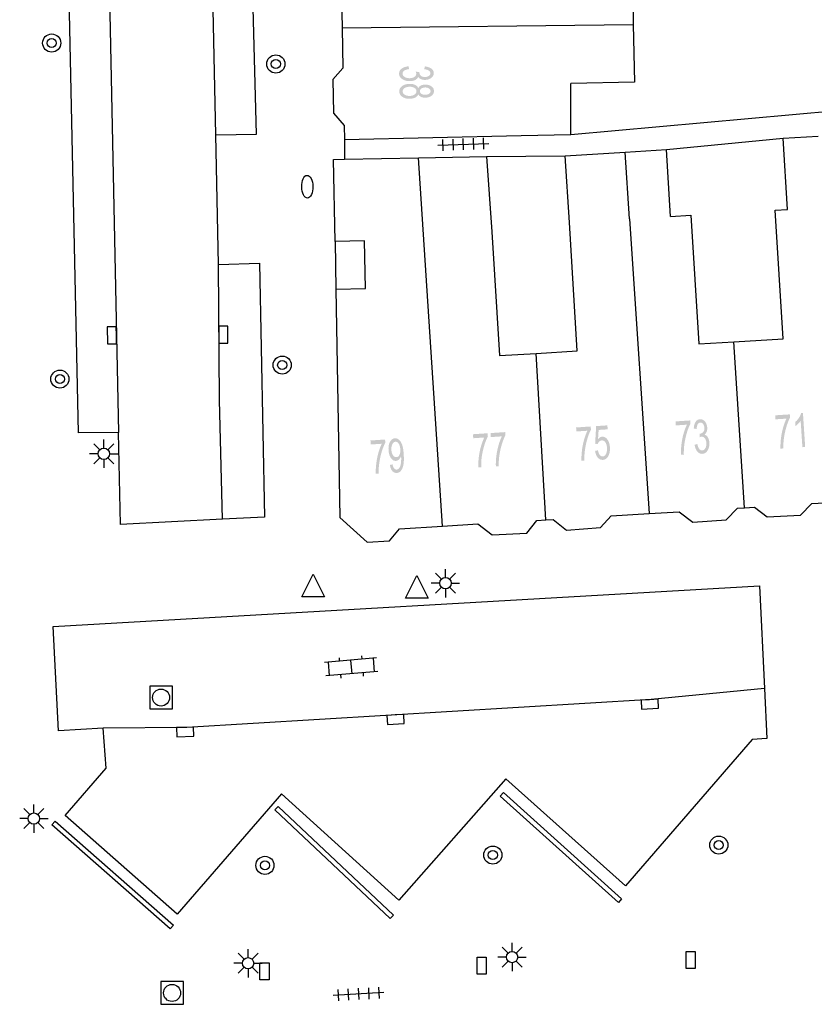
# Model space of a CAD drawing. Header units: metres. Extents: x 134521 to 134907, y 396000 to 396359.
# Tile 52 of 101: x 134716 to 134751, y 396086 to 396130. Entities that reach past the tile are written whole.
import ezdxf

# ---------------------------------------------------------------- set-up
doc = ezdxf.new("R2010")
doc.units = ezdxf.units.M
doc.header["$MEASUREMENT"] = 0

msp = doc.modelspace()

# ---------------------------------------------------------------- hatches: boundary and pattern name
at = {"linetype": 'Continuous', "lineweight": 0}
h = msp.add_hatch(color=251, dxfattribs=at)
edge = h.paths.add_edge_path()
edge.add_line((134733.255, 396127.568), (134733.281, 396127.446))
edge.add_spline(control_points=[(134733.281, 396127.446), (134733.124, 396127.423), (134733.056, 396127.372), (134732.987, 396127.32), (134732.988, 396127.247), (134732.989, 396127.16), (134733.079, 396127.102), (134733.17, 396127.043), (134733.303, 396127.045), (134733.43, 396127.046), (134733.512, 396127.102), (134733.594, 396127.158), (134733.593, 396127.243), (134733.592, 396127.278), (134733.571, 396127.33)], knot_values=[0, 0, 0, 0.142857, 0.142857, 0.285714, 0.285714, 0.428571, 0.428571, 0.571429, 0.571429, 0.714286, 0.714286, 0.857143, 0.857143, 1, 1, 1], degree=2, periodic=0)
edge.add_line((134733.571, 396127.33), (134733.733, 396127.318))
edge.add_spline(control_points=[(134733.733, 396127.318), (134733.731, 396127.306), (134733.731, 396127.298), (134733.732, 396127.22), (134733.794, 396127.158), (134733.856, 396127.096), (134733.983, 396127.097), (134734.085, 396127.098), (134734.15, 396127.145), (134734.216, 396127.191), (134734.216, 396127.263), (134734.215, 396127.335), (134734.147, 396127.382), (134734.078, 396127.429), (134733.943, 396127.441)], knot_values=[0, 0, 0, 0.142857, 0.142857, 0.285714, 0.285714, 0.428571, 0.428571, 0.571429, 0.571429, 0.714286, 0.714286, 0.857143, 0.857143, 1, 1, 1], degree=2, periodic=0)
edge.add_line((134733.943, 396127.441), (134733.975, 396127.564))
edge.add_spline(control_points=[(134733.975, 396127.564), (134734.16, 396127.544), (134734.263, 396127.465), (134734.365, 396127.386), (134734.367, 396127.267), (134734.367, 396127.186), (134734.316, 396127.116), (134734.264, 396127.047), (134734.173, 396127.009), (134734.083, 396126.972), (134733.981, 396126.97), (134733.884, 396126.969), (134733.803, 396127.003), (134733.723, 396127.037), (134733.676, 396127.105), (134733.646, 396127.016), (134733.55, 396126.966), (134733.454, 396126.916), (134733.309, 396126.914), (134733.112, 396126.912), (134732.975, 396127.006), (134732.837, 396127.1), (134732.836, 396127.246), (134732.834, 396127.378), (134732.951, 396127.466), (134733.068, 396127.554), (134733.255, 396127.568)], knot_values=[0, 0, 0, 0.076923, 0.076923, 0.153846, 0.153846, 0.230769, 0.230769, 0.307692, 0.307692, 0.384615, 0.384615, 0.461538, 0.461538, 0.538462, 0.538462, 0.615385, 0.615385, 0.692308, 0.692308, 0.769231, 0.769231, 0.846154, 0.846154, 0.923077, 0.923077, 1, 1, 1], degree=2, periodic=0)
h = msp.add_hatch(color=251, dxfattribs=at)
edge = h.paths.add_edge_path()
edge.add_spline(control_points=[(134733.682, 396126.607), (134733.723, 396126.685), (134733.8, 396126.723), (134733.878, 396126.76), (134733.986, 396126.762), (134734.149, 396126.763), (134734.262, 396126.686), (134734.374, 396126.609), (134734.375, 396126.479), (134734.377, 396126.348), (134734.264, 396126.267), (134734.151, 396126.186), (134733.987, 396126.185), (134733.883, 396126.184), (134733.805, 396126.219), (134733.728, 396126.255), (134733.685, 396126.329), (134733.641, 396126.236), (134733.541, 396126.187), (134733.442, 396126.137), (134733.302, 396126.136), (134733.11, 396126.134), (134732.978, 396126.223), (134732.846, 396126.312), (134732.844, 396126.46), (134732.843, 396126.608), (134732.973, 396126.7), (134733.104, 396126.792), (134733.3, 396126.795), (134733.447, 396126.796), (134733.546, 396126.747), (134733.645, 396126.699), (134733.682, 396126.607)], knot_values=[0, 0, 0, 0.0625, 0.0625, 0.125, 0.125, 0.1875, 0.1875, 0.25, 0.25, 0.3125, 0.3125, 0.375, 0.375, 0.4375, 0.4375, 0.5, 0.5, 0.5625, 0.5625, 0.625, 0.625, 0.6875, 0.6875, 0.75, 0.75, 0.8125, 0.8125, 0.875, 0.875, 0.9375, 0.9375, 1, 1, 1], degree=2, periodic=0)
edge = h.paths.add_edge_path(flags=16)
edge.add_spline(control_points=[(134733.3, 396126.668), (134733.221, 396126.667), (134733.148, 396126.642), (134733.075, 396126.616), (134733.035, 396126.567), (134732.995, 396126.517), (134732.995, 396126.461), (134732.996, 396126.373), (134733.082, 396126.317), (134733.168, 396126.261), (134733.299, 396126.262), (134733.432, 396126.264), (134733.518, 396126.323), (134733.604, 396126.383), (134733.603, 396126.472), (134733.603, 396126.558), (134733.516, 396126.614), (134733.429, 396126.669), (134733.3, 396126.668)], knot_values=[0, 0, 0, 0.111111, 0.111111, 0.222222, 0.222222, 0.333333, 0.333333, 0.444444, 0.444444, 0.555556, 0.555556, 0.666667, 0.666667, 0.777778, 0.777778, 0.888889, 0.888889, 1, 1, 1], degree=2, periodic=0)
edge = h.paths.add_edge_path(flags=16)
edge.add_spline(control_points=[(134733.994, 396126.635), (134733.887, 396126.634), (134733.821, 396126.588), (134733.754, 396126.542), (134733.754, 396126.469), (134733.755, 396126.398), (134733.823, 396126.354), (134733.89, 396126.31), (134733.987, 396126.311), (134734.088, 396126.312), (134734.157, 396126.359), (134734.225, 396126.406), (134734.224, 396126.476), (134734.224, 396126.546), (134734.156, 396126.591), (134734.088, 396126.636), (134733.994, 396126.635)], knot_values=[0, 0, 0, 0.125, 0.125, 0.25, 0.25, 0.375, 0.375, 0.5, 0.5, 0.625, 0.625, 0.75, 0.75, 0.875, 0.875, 1, 1, 1], degree=2, periodic=0)
h = msp.add_hatch(color=251, dxfattribs=at)
edge = h.paths.add_edge_path()
edge.add_line((134750.762, 396110.768), (134750.639, 396110.76))
edge.add_line((134750.639, 396110.76), (134750.563, 396111.931))
edge.add_spline(control_points=[(134750.563, 396111.931), (134750.523, 396111.865), (134750.455, 396111.797), (134750.388, 396111.729), (134750.333, 396111.694)], knot_values=[0, 0, 0, 0.5, 0.5, 1, 1, 1], degree=2, periodic=0)
edge.add_line((134750.333, 396111.694), (134750.321, 396111.871))
edge.add_spline(control_points=[(134750.321, 396111.871), (134750.419, 396111.95), (134750.489, 396112.058), (134750.559, 396112.166), (134750.585, 396112.266)], knot_values=[0, 0, 0, 0.5, 0.5, 1, 1, 1], degree=2, periodic=0)
edge.add_line((134750.585, 396112.266), (134750.664, 396112.271))
edge.add_line((134750.664, 396112.271), (134750.762, 396110.768))
h = msp.add_hatch(color=251, dxfattribs=at)
edge = h.paths.add_edge_path()
edge.add_line((134745.053, 396111.72), (134745.042, 396111.897))
edge.add_line((134745.042, 396111.897), (134745.687, 396111.94))
edge.add_line((134745.687, 396111.94), (134745.697, 396111.797))
edge.add_spline(control_points=[(134745.697, 396111.797), (134745.612, 396111.638), (134745.535, 396111.38), (134745.459, 396111.122), (134745.425, 396110.852), (134745.401, 396110.662), (134745.406, 396110.437)], knot_values=[0, 0, 0, 0.333333, 0.333333, 0.666667, 0.666667, 1, 1, 1], degree=2, periodic=0)
edge.add_line((134745.406, 396110.437), (134745.28, 396110.429))
edge.add_spline(control_points=[(134745.28, 396110.429), (134745.27, 396110.606), (134745.298, 396110.859), (134745.325, 396111.112), (134745.392, 396111.349), (134745.459, 396111.587), (134745.542, 396111.753)], knot_values=[0, 0, 0, 0.333333, 0.333333, 0.666667, 0.666667, 1, 1, 1], degree=2, periodic=0)
edge.add_line((134745.542, 396111.753), (134745.053, 396111.72))
h = msp.add_hatch(color=251, dxfattribs=at)
edge = h.paths.add_edge_path()
edge.add_line((134745.881, 396110.868), (134746.002, 396110.9))
edge.add_spline(control_points=[(134746.002, 396110.9), (134746.034, 396110.745), (134746.089, 396110.68), (134746.144, 396110.614), (134746.217, 396110.619), (134746.304, 396110.625), (134746.357, 396110.719), (134746.411, 396110.812), (134746.402, 396110.945), (134746.393, 396111.072), (134746.333, 396111.15), (134746.272, 396111.229), (134746.187, 396111.223), (134746.152, 396111.221), (134746.102, 396111.197)], knot_values=[0, 0, 0, 0.142857, 0.142857, 0.285714, 0.285714, 0.428571, 0.428571, 0.571429, 0.571429, 0.714286, 0.714286, 0.857143, 0.857143, 1, 1, 1], degree=2, periodic=0)
edge.add_line((134746.102, 396111.197), (134746.105, 396111.359))
edge.add_spline(control_points=[(134746.105, 396111.359), (134746.117, 396111.357), (134746.125, 396111.358), (134746.203, 396111.363), (134746.261, 396111.429), (134746.32, 396111.494), (134746.311, 396111.621), (134746.305, 396111.722), (134746.254, 396111.786), (134746.204, 396111.849), (134746.132, 396111.844), (134746.061, 396111.839), (134746.018, 396111.768), (134745.975, 396111.698), (134745.97, 396111.562)], knot_values=[0, 0, 0, 0.142857, 0.142857, 0.285714, 0.285714, 0.428571, 0.428571, 0.571429, 0.571429, 0.714286, 0.714286, 0.857143, 0.857143, 1, 1, 1], degree=2, periodic=0)
edge.add_line((134745.97, 396111.562), (134745.845, 396111.586))
edge.add_spline(control_points=[(134745.845, 396111.586), (134745.855, 396111.773), (134745.928, 396111.88), (134746.001, 396111.986), (134746.12, 396111.994), (134746.201, 396112), (134746.274, 396111.952), (134746.346, 396111.904), (134746.388, 396111.816), (134746.431, 396111.728), (134746.438, 396111.626), (134746.444, 396111.529), (134746.415, 396111.447), (134746.386, 396111.365), (134746.321, 396111.314), (134746.411, 396111.289), (134746.467, 396111.196), (134746.522, 396111.103), (134746.532, 396110.958), (134746.545, 396110.762), (134746.459, 396110.62), (134746.373, 396110.477), (134746.227, 396110.467), (134746.096, 396110.458), (134746.001, 396110.57), (134745.906, 396110.682), (134745.881, 396110.868)], knot_values=[0, 0, 0, 0.076923, 0.076923, 0.153846, 0.153846, 0.230769, 0.230769, 0.307692, 0.307692, 0.384615, 0.384615, 0.461538, 0.461538, 0.538462, 0.538462, 0.615385, 0.615385, 0.692308, 0.692308, 0.769231, 0.769231, 0.846154, 0.846154, 0.923077, 0.923077, 1, 1, 1], degree=2, periodic=0)
h = msp.add_hatch(color=251, dxfattribs=at)
edge = h.paths.add_edge_path()
edge.add_line((134749.45, 396111.989), (134749.438, 396112.166))
edge.add_line((134749.438, 396112.166), (134750.084, 396112.208))
edge.add_line((134750.084, 396112.208), (134750.093, 396112.065))
edge.add_spline(control_points=[(134750.093, 396112.065), (134750.008, 396111.906), (134749.931, 396111.648), (134749.854, 396111.39), (134749.82, 396111.12), (134749.795, 396110.93), (134749.8, 396110.705)], knot_values=[0, 0, 0, 0.333333, 0.333333, 0.666667, 0.666667, 1, 1, 1], degree=2, periodic=0)
edge.add_line((134749.8, 396110.705), (134749.673, 396110.697))
edge.add_spline(control_points=[(134749.673, 396110.697), (134749.664, 396110.874), (134749.692, 396111.127), (134749.72, 396111.38), (134749.787, 396111.618), (134749.855, 396111.855), (134749.938, 396112.021)], knot_values=[0, 0, 0, 0.333333, 0.333333, 0.666667, 0.666667, 1, 1, 1], degree=2, periodic=0)
edge.add_line((134749.938, 396112.021), (134749.45, 396111.989))
h = msp.add_hatch(color=251, dxfattribs=at)
edge = h.paths.add_edge_path()
edge.add_line((134736.11, 396111.155), (134736.098, 396111.332))
edge.add_line((134736.098, 396111.332), (134736.744, 396111.374))
edge.add_line((134736.744, 396111.374), (134736.754, 396111.231))
edge.add_spline(control_points=[(134736.754, 396111.231), (134736.668, 396111.073), (134736.591, 396110.815), (134736.514, 396110.556), (134736.48, 396110.287), (134736.456, 396110.096), (134736.46, 396109.872)], knot_values=[0, 0, 0, 0.333333, 0.333333, 0.666667, 0.666667, 1, 1, 1], degree=2, periodic=0)
edge.add_line((134736.46, 396109.872), (134736.334, 396109.864))
edge.add_spline(control_points=[(134736.334, 396109.864), (134736.324, 396110.041), (134736.352, 396110.294), (134736.38, 396110.547), (134736.448, 396110.784), (134736.515, 396111.022), (134736.598, 396111.187)], knot_values=[0, 0, 0, 0.333333, 0.333333, 0.666667, 0.666667, 1, 1, 1], degree=2, periodic=0)
edge.add_line((134736.598, 396111.187), (134736.11, 396111.155))
h = msp.add_hatch(color=251, dxfattribs=at)
edge = h.paths.add_edge_path()
edge.add_line((134736.885, 396111.206), (134736.874, 396111.383))
edge.add_line((134736.874, 396111.383), (134737.519, 396111.425))
edge.add_line((134737.519, 396111.425), (134737.529, 396111.282))
edge.add_spline(control_points=[(134737.529, 396111.282), (134737.443, 396111.123), (134737.366, 396110.865), (134737.289, 396110.607), (134737.255, 396110.337), (134737.231, 396110.147), (134737.235, 396109.923)], knot_values=[0, 0, 0, 0.333333, 0.333333, 0.666667, 0.666667, 1, 1, 1], degree=2, periodic=0)
edge.add_line((134737.235, 396109.923), (134737.109, 396109.914))
edge.add_spline(control_points=[(134737.109, 396109.914), (134737.099, 396110.091), (134737.127, 396110.344), (134737.155, 396110.597), (134737.223, 396110.835), (134737.29, 396111.072), (134737.373, 396111.238)], knot_values=[0, 0, 0, 0.333333, 0.333333, 0.666667, 0.666667, 1, 1, 1], degree=2, periodic=0)
edge.add_line((134737.373, 396111.238), (134736.885, 396111.206))
h = msp.add_hatch(color=251, dxfattribs=at)
edge = h.paths.add_edge_path()
edge.add_line((134740.662, 396111.454), (134740.65, 396111.63))
edge.add_line((134740.65, 396111.63), (134741.295, 396111.674))
edge.add_line((134741.295, 396111.674), (134741.305, 396111.531))
edge.add_spline(control_points=[(134741.305, 396111.531), (134741.22, 396111.372), (134741.143, 396111.114), (134741.067, 396110.855), (134741.034, 396110.586), (134741.01, 396110.395), (134741.014, 396110.171)], knot_values=[0, 0, 0, 0.333333, 0.333333, 0.666667, 0.666667, 1, 1, 1], degree=2, periodic=0)
edge.add_line((134741.014, 396110.171), (134740.888, 396110.163))
edge.add_spline(control_points=[(134740.888, 396110.163), (134740.878, 396110.339), (134740.906, 396110.592), (134740.933, 396110.845), (134741, 396111.083), (134741.067, 396111.321), (134741.15, 396111.486)], knot_values=[0, 0, 0, 0.333333, 0.333333, 0.666667, 0.666667, 1, 1, 1], degree=2, periodic=0)
edge.add_line((134741.15, 396111.486), (134740.662, 396111.454))
h = msp.add_hatch(color=251, dxfattribs=at)
edge = h.paths.add_edge_path()
edge.add_line((134741.489, 396110.597), (134741.617, 396110.622))
edge.add_spline(control_points=[(134741.617, 396110.622), (134741.64, 396110.482), (134741.697, 396110.414), (134741.754, 396110.347), (134741.828, 396110.352), (134741.917, 396110.358), (134741.971, 396110.462), (134742.025, 396110.567), (134742.014, 396110.732), (134742.003, 396110.89), (134741.939, 396110.977), (134741.874, 396111.064), (134741.778, 396111.058), (134741.719, 396111.054), (134741.674, 396111.01), (134741.629, 396110.966), (134741.606, 396110.9)], knot_values=[0, 0, 0, 0.125, 0.125, 0.25, 0.25, 0.375, 0.375, 0.5, 0.5, 0.625, 0.625, 0.75, 0.75, 0.875, 0.875, 1, 1, 1], degree=2, periodic=0)
edge.add_line((134741.606, 396110.9), (134741.49, 396110.915))
edge.add_line((134741.49, 396110.915), (134741.535, 396111.69))
edge.add_line((134741.535, 396111.69), (134742.031, 396111.723))
edge.add_line((134742.031, 396111.723), (134742.043, 396111.548))
edge.add_line((134742.043, 396111.548), (134741.645, 396111.521))
edge.add_line((134741.645, 396111.521), (134741.618, 396111.116))
edge.add_spline(control_points=[(134741.618, 396111.116), (134741.701, 396111.215), (134741.8, 396111.222), (134741.931, 396111.231), (134742.03, 396111.101), (134742.129, 396110.971), (134742.143, 396110.757), (134742.157, 396110.554), (134742.088, 396110.401), (134742.004, 396110.212), (134741.838, 396110.201), (134741.702, 396110.192), (134741.608, 396110.301), (134741.514, 396110.409), (134741.489, 396110.597)], knot_values=[0, 0, 0, 0.142857, 0.142857, 0.285714, 0.285714, 0.428571, 0.428571, 0.571429, 0.571429, 0.714286, 0.714286, 0.857143, 0.857143, 1, 1, 1], degree=2, periodic=0)
h = msp.add_hatch(color=251, dxfattribs=at)
edge = h.paths.add_edge_path()
edge.add_line((134731.584, 396110.879), (134731.573, 396111.056))
edge.add_line((134731.573, 396111.056), (134732.218, 396111.098))
edge.add_line((134732.218, 396111.098), (134732.228, 396110.955))
edge.add_spline(control_points=[(134732.228, 396110.955), (134732.142, 396110.797), (134732.065, 396110.539), (134731.988, 396110.28), (134731.955, 396110.011), (134731.93, 396109.82), (134731.934, 396109.596)], knot_values=[0, 0, 0, 0.333333, 0.333333, 0.666667, 0.666667, 1, 1, 1], degree=2, periodic=0)
edge.add_line((134731.934, 396109.596), (134731.808, 396109.588))
edge.add_spline(control_points=[(134731.808, 396109.588), (134731.799, 396109.765), (134731.827, 396110.018), (134731.855, 396110.271), (134731.922, 396110.508), (134731.99, 396110.746), (134732.073, 396110.911)], knot_values=[0, 0, 0, 0.333333, 0.333333, 0.666667, 0.666667, 1, 1, 1], degree=2, periodic=0)
edge.add_line((134732.073, 396110.911), (134731.584, 396110.879))
h = msp.add_hatch(color=251, dxfattribs=at)
edge = h.paths.add_edge_path()
edge.add_line((134732.431, 396109.977), (134732.548, 396110))
edge.add_spline(control_points=[(134732.548, 396110), (134732.571, 396109.877), (134732.617, 396109.823), (134732.663, 396109.77), (134732.729, 396109.774), (134732.785, 396109.778), (134732.825, 396109.819), (134732.866, 396109.861), (134732.888, 396109.927), (134732.911, 396109.994), (134732.922, 396110.106), (134732.933, 396110.217), (134732.926, 396110.332), (134732.925, 396110.344), (134732.923, 396110.368), (134732.892, 396110.278), (134732.832, 396110.219), (134732.772, 396110.161), (134732.698, 396110.156), (134732.574, 396110.148), (134732.479, 396110.277), (134732.385, 396110.406), (134732.371, 396110.626), (134732.356, 396110.854), (134732.436, 396110.998), (134732.517, 396111.143), (134732.651, 396111.152), (134732.749, 396111.158), (134732.834, 396111.085), (134732.92, 396111.011), (134732.971, 396110.869), (134733.023, 396110.726), (134733.04, 396110.45), (134733.059, 396110.164), (134733.029, 396109.991), (134732.998, 396109.819), (134732.922, 396109.724), (134732.846, 396109.63), (134732.736, 396109.623), (134732.619, 396109.615), (134732.538, 396109.708), (134732.458, 396109.801), (134732.431, 396109.977)], knot_values=[0, 0, 0, 0.047619, 0.047619, 0.095238, 0.095238, 0.142857, 0.142857, 0.190476, 0.190476, 0.238095, 0.238095, 0.285714, 0.285714, 0.333333, 0.333333, 0.380952, 0.380952, 0.428571, 0.428571, 0.47619, 0.47619, 0.52381, 0.52381, 0.571429, 0.571429, 0.619048, 0.619048, 0.666667, 0.666667, 0.714286, 0.714286, 0.761905, 0.761905, 0.809524, 0.809524, 0.857143, 0.857143, 0.904762, 0.904762, 0.952381, 0.952381, 1, 1, 1], degree=2, periodic=0)
edge = h.paths.add_edge_path(flags=16)
edge.add_spline(control_points=[(134732.89, 396110.669), (134732.879, 396110.828), (134732.817, 396110.917), (134732.755, 396111.006), (134732.676, 396111.001), (134732.594, 396110.996), (134732.541, 396110.892), (134732.487, 396110.788), (134732.497, 396110.628), (134732.507, 396110.485), (134732.57, 396110.4), (134732.633, 396110.314), (134732.717, 396110.32), (134732.802, 396110.325), (134732.851, 396110.418), (134732.9, 396110.511), (134732.89, 396110.669)], knot_values=[0, 0, 0, 0.125, 0.125, 0.25, 0.25, 0.375, 0.375, 0.5, 0.5, 0.625, 0.625, 0.75, 0.75, 0.875, 0.875, 1, 1, 1], degree=2, periodic=0)

# ---------------------------------------------------------------- linework, layer by layer
at = {"color": 251}
for p, q in [((134719.66, 396150.059), (134720.453, 396111.409)), ((134718.687, 396111.387), (134717.867, 396150.02)), ((134743.113, 396132.337), (134743.172, 396129.41)), ((134730.289, 396130.63), (134730.317, 396129.272)), ((134724.75, 396124.54), (134724.634, 396130.082)), ((134726.546, 396124.579), (134726.398, 396130.137)), ((134730.317, 396129.272), (134743.172, 396129.41)), ((134730.317, 396129.272), (134730.354, 396127.493)), ((134743.172, 396129.41), (134743.224, 396126.871)), ((134730.354, 396127.493), (134729.907, 396126.982)), ((134729.907, 396126.982), (134729.938, 396125.499)), ((134740.417, 396124.564), (134740.418, 396126.813)), ((134743.224, 396126.871), (134740.418, 396126.813)), ((134740.417, 396124.564), (134759.34, 396126.26)), ((134729.938, 396125.499), (134730.407, 396124.96)), ((134730.407, 396124.96), (134730.42, 396124.341)), ((134724.75, 396124.54), (134726.546, 396124.579)), ((134724.867, 396118.825), (134724.75, 396124.54)), ((134730.42, 396124.341), (134738.227, 396124.515)), ((134736.583, 396123.909), (134736.566, 396124.408)), ((134738.227, 396124.515), (134740.417, 396124.564)), ((134749.793, 396124.397), (134751.337, 396124.493)), ((134730.42, 396124.341), (134730.42, 396123.469)), ((134734.551, 396124.088), (134736.799, 396124.166)), ((134734.784, 396123.846), (134734.767, 396124.345)), ((134735.234, 396123.861), (134735.217, 396124.361)), ((134735.684, 396123.877), (134735.666, 396124.377)), ((134736.133, 396123.893), (134736.116, 396124.393)), ((134744.636, 396123.896), (134749.793, 396124.397)), ((134749.989, 396121.246), (134749.793, 396124.397)), ((134733.693, 396123.534), (134736.697, 396123.593)), ((134736.697, 396123.593), (134740.173, 396123.623)), ((134736.697, 396123.593), (134736.937, 396120.267)), ((134740.173, 396123.623), (134742.823, 396123.785)), ((134740.353, 396120.675), (134740.173, 396123.623)), ((134742.823, 396123.785), (134744.636, 396123.896)), ((134743.003, 396120.837), (134742.823, 396123.785)), ((134744.815, 396120.947), (134744.636, 396123.896)), ((134729.94, 396123.46), (134730.42, 396123.469)), ((134730.01, 396119.84), (134729.94, 396123.46)), ((134730.42, 396123.469), (134733.693, 396123.534)), ((134734.757, 396107.276), (134733.693, 396123.534)), ((134744.815, 396120.947), (134745.716, 396121.002)), ((134745.716, 396121.002), (134746.063, 396115.314)), ((134749.443, 396121.213), (134749.989, 396121.246)), ((134749.788, 396115.541), (134749.443, 396121.213)), ((134740.698, 396115.012), (134740.353, 396120.675)), ((134743.003, 396120.837), (134743.872, 396107.832)), ((134736.937, 396120.267), (134737.27, 396114.803)), ((134731.31, 396119.86), (134730.01, 396119.84)), ((134730.01, 396119.84), (134730.05, 396117.74)), ((134731.35, 396117.76), (134731.31, 396119.86)), ((134724.867, 396118.825), (134726.671, 396118.882)), ((134724.903, 396112.83), (134724.867, 396118.825)), ((134726.671, 396118.882), (134726.889, 396107.675)), ((134730.05, 396117.74), (134731.35, 396117.76)), ((134730.05, 396117.74), (134730.22, 396107.651)), ((134746.063, 396115.314), (134747.614, 396115.409)), ((134747.614, 396115.409), (134749.788, 396115.541)), ((134748.088, 396108.088), (134747.614, 396115.409)), ((134737.27, 396114.803), (134738.883, 396114.901)), ((134738.883, 396114.901), (134740.698, 396115.012)), ((134739.312, 396107.554), (134738.883, 396114.901)), ((134725.044, 396107.581), (134724.903, 396112.83)), ((134720.453, 396111.409), (134718.687, 396111.387)), ((134720.536, 396107.352), (134720.453, 396111.409)), ((134719.802, 396110.719), (134719.802, 396111.094)), ((134719.625, 396110.646), (134719.36, 396110.911)), ((134719.979, 396110.646), (134720.244, 396110.911)), ((134719.552, 396110.469), (134719.177, 396110.469)), ((134719.625, 396110.292), (134719.36, 396110.027)), ((134719.802, 396110.219), (134719.802, 396109.844)), ((134720.244, 396110.027), (134719.979, 396110.292)), ((134720.052, 396110.469), (134720.427, 396110.469)), ((134751.063, 396108.27), (134752.469, 396108.356)), ((134743.872, 396107.832), (134745.207, 396107.913)), ((134745.207, 396107.913), (134745.801, 396107.45)), ((134747.277, 396107.549), (134747.774, 396108.069)), ((134747.774, 396108.069), (134748.088, 396108.088)), ((134748.088, 396108.088), (134748.525, 396108.115)), ((134748.525, 396108.115), (134749.09, 396107.68)), ((134750.549, 396107.759), (134751.063, 396108.27)), ((134725.044, 396107.581), (134720.536, 396107.352)), ((134726.889, 396107.675), (134725.044, 396107.581)), ((134730.22, 396107.651), (134731.43, 396106.57)), ((134738.478, 396106.971), (134738.921, 396107.53)), ((134738.921, 396107.53), (134739.312, 396107.554)), ((134739.312, 396107.554), (134739.633, 396107.573)), ((134739.633, 396107.573), (134740.226, 396107.098)), ((134741.723, 396107.212), (134742.202, 396107.73)), ((134742.202, 396107.73), (134743.872, 396107.832)), ((134745.801, 396107.45), (134747.277, 396107.549)), ((134749.09, 396107.68), (134750.549, 396107.759)), ((134732.41, 396106.62), (134732.86, 396107.16)), ((134732.86, 396107.16), (134734.757, 396107.276)), ((134734.757, 396107.276), (134736.317, 396107.371)), ((134736.317, 396107.371), (134736.945, 396106.897)), ((134740.226, 396107.098), (134741.723, 396107.212)), ((134731.43, 396106.57), (134732.41, 396106.62)), ((134736.945, 396106.897), (134738.478, 396106.971)), ((134734.884, 396105.008), (134734.884, 396105.383)), ((134728.542, 396104.156), (134729.042, 396105.156)), ((134729.042, 396105.156), (134729.542, 396104.156)), ((134733.116, 396104.102), (134733.616, 396105.102)), ((134733.616, 396105.102), (134734.116, 396104.102)), ((134734.707, 396104.935), (134734.442, 396105.2)), ((134735.061, 396104.935), (134735.326, 396105.2)), ((134717.56, 396102.85), (134748.744, 396104.645)), ((134734.634, 396104.758), (134734.259, 396104.758)), ((134734.707, 396104.581), (134734.442, 396104.316)), ((134734.884, 396104.508), (134734.884, 396104.133)), ((134735.326, 396104.316), (134735.061, 396104.581)), ((134735.134, 396104.758), (134735.509, 396104.758)), ((134748.744, 396104.645), (134748.963, 396100.104)), ((134729.542, 396104.156), (134728.542, 396104.156)), ((134734.116, 396104.102), (134733.116, 396104.102)), ((134717.805, 396098.237), (134717.56, 396102.85)), ((134731.841, 396101.459), (134729.55, 396101.263)), ((134730.185, 396101.468), (134730.197, 396101.318)), ((134731.181, 396101.553), (134731.194, 396101.403)), ((134731.692, 396101.446), (134731.743, 396100.848)), ((134729.699, 396101.276), (134729.75, 396100.678)), ((134730.695, 396101.361), (134730.747, 396100.763)), ((134731.892, 396100.861), (134729.601, 396100.665)), ((134730.248, 396100.721), (134730.261, 396100.571)), ((134731.245, 396100.806), (134731.257, 396100.656)), ((134748.963, 396100.104), (134743.96, 396099.62)), ((134748.963, 396100.104), (134749.07, 396097.908)), ((134743.96, 396099.62), (134723.47, 396098.39)), ((134719.777, 396098.355), (134717.805, 396098.237)), ((134723.47, 396098.39), (134719.777, 396098.355)), ((134719.905, 396096.596), (134719.777, 396098.355)), ((134749.07, 396097.908), (134748.416, 396097.864)), ((134748.416, 396097.864), (134742.833, 396091.396)), ((134718.09, 396094.502), (134719.905, 396096.596)), ((134737.544, 396096.131), (134732.83, 396090.765)), ((134742.833, 396091.396), (134737.544, 396096.131)), ((134727.641, 396095.457), (134723.039, 396090.147)), ((134732.83, 396090.765), (134727.641, 396095.457)), ((134737.305, 396095.363), (134737.444, 396095.517)), ((134742.517, 396090.673), (134737.305, 396095.363)), ((134737.444, 396095.517), (134742.656, 396090.827)), ((134716.713, 396094.619), (134716.713, 396094.994)), ((134727.349, 396094.757), (134727.492, 396094.909)), ((134727.492, 396094.909), (134732.587, 396090.111)), ((134716.536, 396094.546), (134716.271, 396094.811)), ((134716.89, 396094.546), (134717.155, 396094.811)), ((134723.039, 396090.147), (134718.09, 396094.502)), ((134732.444, 396089.959), (134727.349, 396094.757)), ((134716.463, 396094.369), (134716.088, 396094.369)), ((134716.536, 396094.192), (134716.271, 396093.927)), ((134716.713, 396094.119), (134716.713, 396093.744)), ((134717.155, 396093.927), (134716.89, 396094.192)), ((134716.963, 396094.369), (134717.338, 396094.369)), ((134717.504, 396094.089), (134717.655, 396094.261)), ((134722.73, 396089.5), (134717.504, 396094.089)), ((134717.655, 396094.261), (134722.881, 396089.672)), ((134742.656, 396090.827), (134742.517, 396090.673)), ((134732.587, 396090.111), (134732.444, 396089.959)), ((134722.881, 396089.672), (134722.73, 396089.5)), ((134737.822, 396088.508), (134737.822, 396088.883)), ((134725.991, 396088.159), (134725.726, 396088.424)), ((134726.168, 396088.232), (134726.168, 396088.607)), ((134726.345, 396088.159), (134726.61, 396088.424)), ((134737.645, 396088.435), (134737.38, 396088.7)), ((134737.999, 396088.435), (134738.264, 396088.7)), ((134725.918, 396087.982), (134725.543, 396087.982)), ((134726.418, 396087.982), (134726.793, 396087.982)), ((134737.572, 396088.258), (134737.197, 396088.258)), ((134737.645, 396088.081), (134737.38, 396087.816)), ((134737.822, 396088.008), (134737.822, 396087.633)), ((134738.264, 396087.816), (134737.999, 396088.081)), ((134738.072, 396088.258), (134738.447, 396088.258)), ((134725.991, 396087.805), (134725.726, 396087.54)), ((134726.168, 396087.732), (134726.168, 396087.357)), ((134726.61, 396087.54), (134726.345, 396087.805)), ((134732.166, 396086.689), (134729.92, 396086.569)), ((134730.131, 396086.831), (134730.158, 396086.332)), ((134730.58, 396086.855), (134730.607, 396086.356)), ((134731.03, 396086.879), (134731.056, 396086.379)), ((134731.479, 396086.902), (134731.506, 396086.403)), ((134731.928, 396086.926), (134731.955, 396086.427))]:
    msp.add_line(p, q, dxfattribs=at)
at = {"color": 251, "flags": 128}
for points in [[(134720.357, 396115.703), (134720.348, 396116.078), (134719.948, 396116.069), (134719.966, 396115.319), (134720.366, 396115.328), (134720.357, 396115.703)], [(134724.879, 396115.723), (134724.881, 396115.348), (134725.281, 396115.35), (134725.277, 396116.1), (134724.877, 396116.098), (134724.879, 396115.723)], [(134743.892, 396099.616), (134743.518, 396099.593), (134743.542, 396099.194), (134744.291, 396099.24), (134744.266, 396099.639), (134743.892, 396099.616)], [(134732.669, 396098.946), (134732.295, 396098.924), (134732.318, 396098.525), (134733.067, 396098.568), (134733.043, 396098.968), (134732.669, 396098.946)], [(134723.389, 396098.392), (134723.014, 396098.384), (134723.023, 396097.984), (134723.773, 396098), (134723.764, 396098.4), (134723.389, 396098.392)]]:
    msp.add_lwpolyline(points, dxfattribs=at)
for points in [[(134721.827, 396099.212), (134722.827, 396099.212), (134722.827, 396100.212), (134721.827, 396100.212), (134721.827, 396099.212)], [(134745.906, 396088.5), (134745.906, 396087.75), (134745.506, 396087.75), (134745.506, 396088.5), (134745.906, 396088.5)], [(134727.094, 396088.004), (134727.094, 396087.254), (134726.694, 396087.254), (134726.694, 396088.004), (134727.094, 396088.004)], [(134736.677, 396088.249), (134736.677, 396087.499), (134736.277, 396087.499), (134736.277, 396088.249), (134736.677, 396088.249)], [(134722.313, 396086.173), (134723.313, 396086.173), (134723.313, 396087.173), (134722.313, 396087.173), (134722.313, 396086.173)]]:
    msp.add_lwpolyline(points, close=True, dxfattribs=at)
at = {"color": 251}
for centre, radius in [((134717.502, 396128.596), 0.4), ((134717.502, 396128.596), 0.2), ((134727.395, 396127.671), 0.4), ((134727.395, 396127.671), 0.2), ((134727.676, 396114.384), 0.4), ((134727.676, 396114.384), 0.2), ((134717.862, 396113.765), 0.4), ((134717.862, 396113.765), 0.2), ((134719.802, 396110.469), 0.25), ((134734.884, 396104.758), 0.25), ((134722.327, 396099.712), 0.375), ((134716.713, 396094.369), 0.25), ((134746.949, 396093.199), 0.4), ((134736.974, 396092.759), 0.4), ((134746.949, 396093.199), 0.2), ((134726.914, 396092.304), 0.4), ((134736.974, 396092.759), 0.2), ((134726.914, 396092.304), 0.2), ((134737.822, 396088.258), 0.25), ((134726.168, 396087.982), 0.25), ((134722.813, 396086.673), 0.375)]:
    msp.add_circle(centre, radius, dxfattribs=at)
msp.add_ellipse((134728.783, 396122.257), major_axis=(-0.009, 0.5), ratio=0.493984, dxfattribs=at)

doc.saveas('drawing.dxf')
